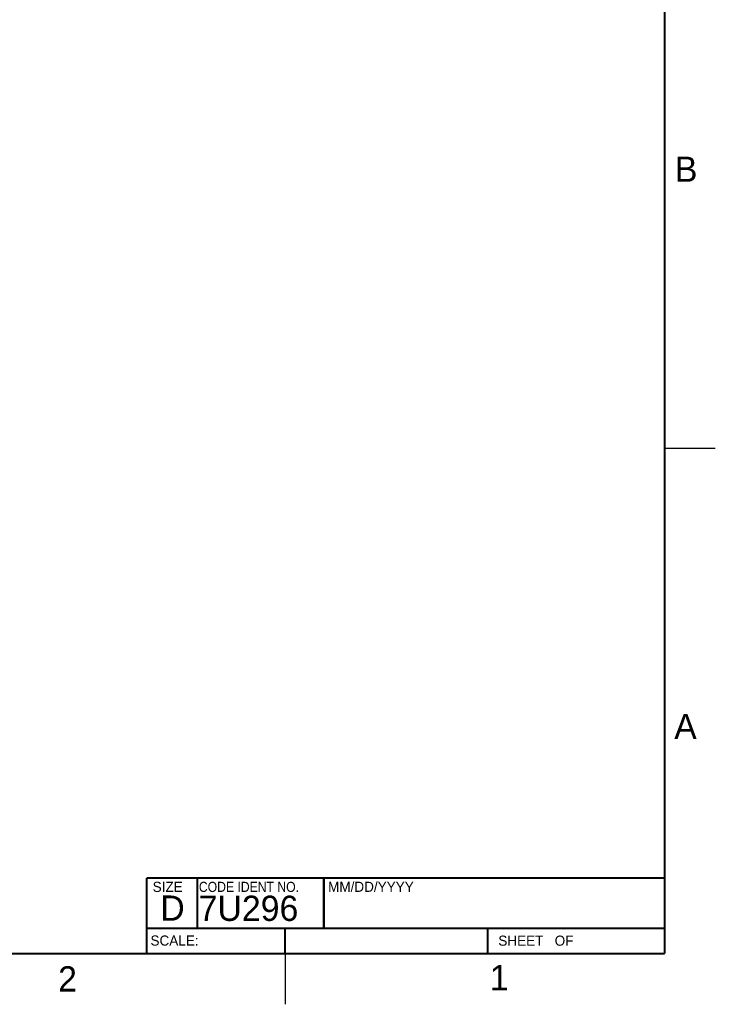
# Model space of a CAD drawing. Header units: inches. Extents: x 0 to 34, y 0 to 22.
# Tile 88 of 124: x 27.1 to 34, y 0 to 9.7. Entities that reach past the tile are written whole.
import ezdxf

# ---------------------------------------------------------------- set-up
doc = ezdxf.new("R2010")
doc.units = ezdxf.units.IN
doc.header["$LTSCALE"] = 1.87
doc.header["$MEASUREMENT"] = 0
doc.layers.get('0').update_dxf_attribs({"linetype": 'CONTINUOUS'})
doc.styles.add('TEXTSTYLE_2', font='txt')
doc.styles.add('TEXTSTYLE_3', font='txt', dxfattribs={"width": 0.9})

msp = doc.modelspace()

# ---------------------------------------------------------------- linework, layer by layer
at = {"color": 2, "linetype": 'CONTINUOUS'}
for p, q in [((33.5, 5.5), (34, 5.5)), ((29.75, 0), (29.75, 0.5))]:
    msp.add_line(p, q, dxfattribs=at)
at = {"color": 7, "linetype": 'CONTINUOUS', "const_width": 0.02}
for points in [[(33.5, 0.5), (33.5, 21.5)], [(28.38, 1.25), (33.5, 1.25)], [(28.38, 1.25), (28.38, 0.5)], [(0.5, 0.5), (33.5, 0.5)]]:
    msp.add_lwpolyline(points, dxfattribs=at)
at = {"color": 2, "linetype": 'CONTINUOUS', "const_width": 0.02}
for points in [[(28.88, 0.75), (28.88, 1.25)], [(30.13, 0.75), (30.13, 1.25)], [(28.38, 0.75), (33.5, 0.75)], [(29.7459, 0.75), (29.7459, 0.5)], [(31.75, 0.75), (31.75, 0.5)]]:
    msp.add_lwpolyline(points, dxfattribs=at)

# ---------------------------------------------------------------- texts
at = {"color": 2, "linetype": 'CONTINUOUS', "attachment_point": 1, "line_spacing_factor": 0.9}
for s, insert, char_height, width, style in [('B', (33.6006, 8.3845), 0.25, 0.25, 'TEXTSTYLE_2'), ('A', (33.5939, 2.8728), 0.25, 0.25, 'TEXTSTYLE_2'), ('SIZE', (28.4379, 1.2118), 0.1, 0.4, 'TEXTSTYLE_2'), ('CODE IDENT NO.', (28.8949, 1.2115), 0.1, 1.26, 'TEXTSTYLE_3'), ('MM/DD/YYYY', (30.1721, 1.2121), 0.1, 1, 'TEXTSTYLE_2'), ('SCALE:', (28.4164, 0.6806), 0.1, 0.6, 'TEXTSTYLE_2'), ('SHEET   OF', (31.8549, 0.6795), 0.1, 1, 'TEXTSTYLE_2'), ('2', (27.5035, 0.3763), 0.25, 0.25, 'TEXTSTYLE_2'), ('1', (31.7706, 0.389), 0.25, 0.25, 'TEXTSTYLE_2')]:
    msp.add_mtext(s, dxfattribs=dict(at, insert=insert, char_height=char_height, width=width, style=style))
at = {"color": 7, "linetype": 'CONTINUOUS', "char_height": 0.25, "attachment_point": 1, "line_spacing_factor": 0.9, "style": 'TEXTSTYLE_2'}
for s, insert, width in [('D  ', (28.5128, 1.0764), 0.75), ('7U296', (28.8928, 1.0745), 1.25)]:
    msp.add_mtext(s, dxfattribs=dict(at, insert=insert, width=width))

doc.saveas('drawing.dxf')
